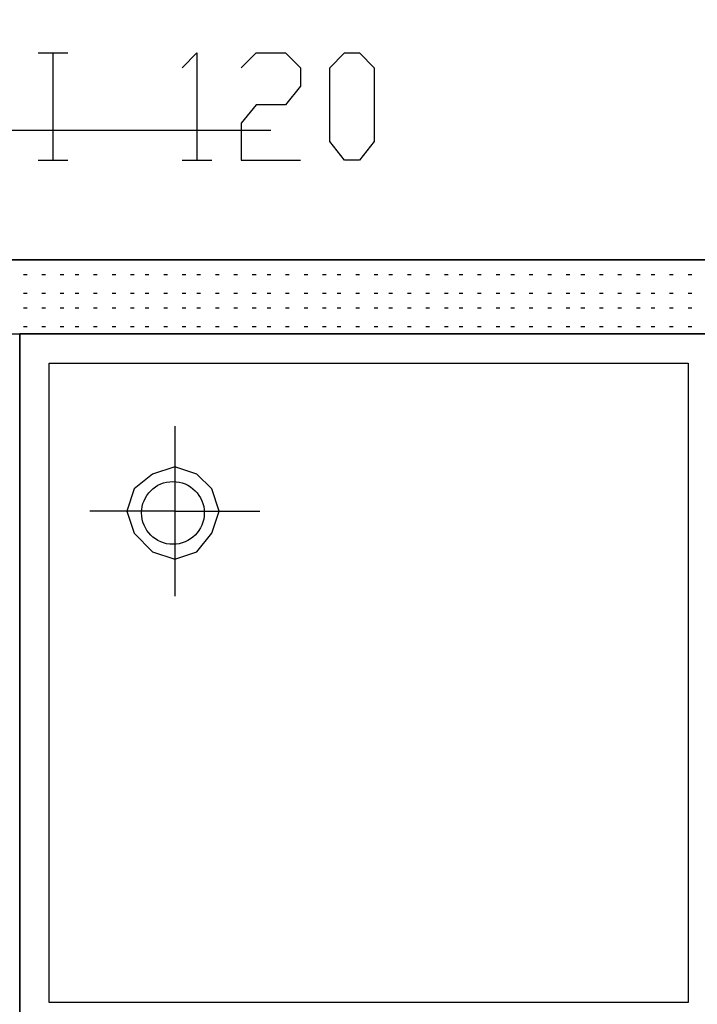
# Model space of a CAD drawing. Header units: millimetres. Extents: x 46 to 491, y -41 to 547.
# Tile 18 of 140: x 77 to 85, y 102 to 113. Entities that reach past the tile are written whole.
import ezdxf

# ---------------------------------------------------------------- set-up
doc = ezdxf.new("R2010")
doc.units = ezdxf.units.MM
doc.header["$LTSCALE"] = 10
doc.layers.add('xref', color=252, linetype='Continuous')

# ---------------------------------------------------------------- blocks, each defined once
blk = doc.blocks.new('stacja')
at = {"color": 9, "lineweight": 25}
for points in [[(25.992667, 61.679666), (12.276667, 61.679666), (12.234334, 62.060666), (12.065, 62.441666), (11.768667, 62.695666), (11.43, 62.865), (11.049, 62.949666), (10.668, 62.865), (10.287, 62.695666), (10.033, 62.441666), (9.863667, 62.060666), (9.779, 61.679666), (9.863667, 61.298666), (10.033, 60.96), (10.287, 60.663666), (10.668, 60.494333), (11.049, 60.452), (11.43, 60.494333), (11.768667, 60.663666), (12.065, 60.96), (12.234334, 61.298666), (12.276667, 61.679666)], [(24.976667, 62.399333), (25.146, 62.568666), (25.146, 61.341)], [(25.654, 62.399333), (25.823334, 62.568666), (26.162, 62.568666), (26.331334, 62.399333), (26.331334, 62.187666), (26.162, 61.976), (25.823334, 61.976), (25.654, 61.764333), (25.654, 61.341), (26.331334, 61.341)], [(24.976667, 61.341), (25.315334, 61.341)], [(70.231, 59.351333), (104.605667, 59.351333), (104.605667, 60.198), (20.616334, 60.198), (20.616334, 59.351333)], [(23.114, 59.351333), (23.114, 51.350333)], [(23.452667, 51.689), (23.452667, 59.012666), (30.776334, 59.012666)], [(24.892, 58.293), (24.892, 57.319333), (23.918334, 57.319333)]]:
    blk.add_lwpolyline(points, dxfattribs=at)
for points in [[(26.839334, 61.341), (26.67, 61.552666), (26.67, 62.399333), (26.839334, 62.568666), (27.008667, 62.568666), (27.178, 62.399333), (27.178, 61.552666), (27.008667, 61.341)], [(25.4, 57.319333), (25.315334, 57.573333), (25.146, 57.742666), (24.892, 57.827333), (24.638, 57.742666), (24.426334, 57.573333), (24.341667, 57.319333), (24.426334, 57.065333), (24.638, 56.853666), (24.892, 56.769), (25.146, 56.853666), (25.315334, 57.065333)]]:
    blk.add_lwpolyline(points, close=True, dxfattribs=at)
blk.add_circle((24.870834, 57.298166), 0.359833, dxfattribs=at)
for points in [[(23.325667, 62.568666), (23.325667, 62.568666), (23.664334, 62.568666), (23.664334, 62.568666)], [(23.495, 62.568666), (23.495, 62.568666), (23.495, 61.341), (23.495, 61.341)], [(23.325667, 61.341), (23.325667, 61.341), (23.664334, 61.341), (23.664334, 61.341)], [(20.616334, 60.198), (20.616334, 60.198), (104.605667, 60.198), (104.605667, 60.198)], [(23.156334, 60.028666), (23.156334, 60.028666), (23.198667, 60.028666), (23.198667, 60.028666)], [(23.368, 60.028666), (23.368, 60.028666), (23.410334, 60.028666), (23.410334, 60.028666)], [(23.579667, 60.028666), (23.579667, 60.028666), (23.622, 60.028666), (23.622, 60.028666)], [(23.749, 60.028666), (23.749, 60.028666), (23.791334, 60.028666), (23.791334, 60.028666)], [(23.960667, 60.028666), (23.960667, 60.028666), (24.003, 60.028666), (24.003, 60.028666)], [(24.172334, 60.028666), (24.172334, 60.028666), (24.214667, 60.028666), (24.214667, 60.028666)], [(24.384, 60.028666), (24.384, 60.028666), (24.426334, 60.028666), (24.426334, 60.028666)], [(24.553334, 60.028666), (24.553334, 60.028666), (24.595667, 60.028666), (24.595667, 60.028666)], [(24.765, 60.028666), (24.765, 60.028666), (24.807334, 60.028666), (24.807334, 60.028666)], [(24.976667, 60.028666), (24.976667, 60.028666), (25.019, 60.028666), (25.019, 60.028666)], [(25.146, 60.028666), (25.146, 60.028666), (25.188334, 60.028666), (25.188334, 60.028666)], [(25.357667, 60.028666), (25.357667, 60.028666), (25.4, 60.028666), (25.4, 60.028666)], [(25.569334, 60.028666), (25.569334, 60.028666), (25.611667, 60.028666), (25.611667, 60.028666)], [(25.781, 60.028666), (25.781, 60.028666), (25.823334, 60.028666), (25.823334, 60.028666)], [(25.950334, 60.028666), (25.950334, 60.028666), (25.992667, 60.028666), (25.992667, 60.028666)], [(26.162, 60.028666), (26.162, 60.028666), (26.204334, 60.028666), (26.204334, 60.028666)], [(26.373667, 60.028666), (26.373667, 60.028666), (26.416, 60.028666), (26.416, 60.028666)], [(26.585334, 60.028666), (26.585334, 60.028666), (26.627667, 60.028666), (26.627667, 60.028666)], [(26.754667, 60.028666), (26.754667, 60.028666), (26.797, 60.028666), (26.797, 60.028666)], [(26.966334, 60.028666), (26.966334, 60.028666), (27.008667, 60.028666), (27.008667, 60.028666)], [(27.178, 60.028666), (27.178, 60.028666), (27.220334, 60.028666), (27.220334, 60.028666)], [(27.347334, 60.028666), (27.347334, 60.028666), (27.389667, 60.028666), (27.389667, 60.028666)], [(27.559, 60.028666), (27.559, 60.028666), (27.601334, 60.028666), (27.601334, 60.028666)], [(27.770667, 60.028666), (27.770667, 60.028666), (27.813, 60.028666), (27.813, 60.028666)], [(27.982334, 60.028666), (27.982334, 60.028666), (28.024667, 60.028666), (28.024667, 60.028666)], [(28.151667, 60.028666), (28.151667, 60.028666), (28.194, 60.028666), (28.194, 60.028666)], [(28.363334, 60.028666), (28.363334, 60.028666), (28.405667, 60.028666), (28.405667, 60.028666)], [(28.575, 60.028666), (28.575, 60.028666), (28.617334, 60.028666), (28.617334, 60.028666)], [(28.744334, 60.028666), (28.744334, 60.028666), (28.786667, 60.028666), (28.786667, 60.028666)], [(28.956, 60.028666), (28.956, 60.028666), (28.998334, 60.028666), (28.998334, 60.028666)], [(29.167667, 60.028666), (29.167667, 60.028666), (29.21, 60.028666), (29.21, 60.028666)], [(29.379334, 60.028666), (29.379334, 60.028666), (29.421667, 60.028666), (29.421667, 60.028666)], [(29.548667, 60.028666), (29.548667, 60.028666), (29.591, 60.028666), (29.591, 60.028666)], [(29.760334, 60.028666), (29.760334, 60.028666), (29.802667, 60.028666), (29.802667, 60.028666)], [(29.972, 60.028666), (29.972, 60.028666), (30.014334, 60.028666), (30.014334, 60.028666)], [(30.183667, 60.028666), (30.183667, 60.028666), (30.226, 60.028666), (30.226, 60.028666)], [(30.353, 60.028666), (30.353, 60.028666), (30.395334, 60.028666), (30.395334, 60.028666)], [(30.564667, 60.028666), (30.564667, 60.028666), (30.607, 60.028666), (30.607, 60.028666)], [(30.776334, 60.028666), (30.776334, 60.028666), (30.818667, 60.028666), (30.818667, 60.028666)], [(23.156334, 59.817), (23.156334, 59.817), (23.198667, 59.817), (23.198667, 59.817)], [(23.368, 59.817), (23.368, 59.817), (23.410334, 59.817), (23.410334, 59.817)], [(23.579667, 59.817), (23.579667, 59.817), (23.622, 59.817), (23.622, 59.817)], [(23.749, 59.817), (23.749, 59.817), (23.791334, 59.817), (23.791334, 59.817)], [(23.960667, 59.817), (23.960667, 59.817), (24.003, 59.817), (24.003, 59.817)], [(24.172334, 59.817), (24.172334, 59.817), (24.214667, 59.817), (24.214667, 59.817)], [(24.384, 59.817), (24.384, 59.817), (24.426334, 59.817), (24.426334, 59.817)], [(24.553334, 59.817), (24.553334, 59.817), (24.595667, 59.817), (24.595667, 59.817)], [(24.765, 59.817), (24.765, 59.817), (24.807334, 59.817), (24.807334, 59.817)], [(24.976667, 59.817), (24.976667, 59.817), (25.019, 59.817), (25.019, 59.817)], [(25.146, 59.817), (25.146, 59.817), (25.188334, 59.817), (25.188334, 59.817)], [(25.357667, 59.817), (25.357667, 59.817), (25.4, 59.817), (25.4, 59.817)], [(25.569334, 59.817), (25.569334, 59.817), (25.611667, 59.817), (25.611667, 59.817)], [(25.781, 59.817), (25.781, 59.817), (25.823334, 59.817), (25.823334, 59.817)], [(25.950334, 59.817), (25.950334, 59.817), (25.992667, 59.817), (25.992667, 59.817)], [(26.162, 59.817), (26.162, 59.817), (26.204334, 59.817), (26.204334, 59.817)], [(26.373667, 59.817), (26.373667, 59.817), (26.416, 59.817), (26.416, 59.817)], [(26.585334, 59.817), (26.585334, 59.817), (26.627667, 59.817), (26.627667, 59.817)], [(26.754667, 59.817), (26.754667, 59.817), (26.797, 59.817), (26.797, 59.817)], [(26.966334, 59.817), (26.966334, 59.817), (27.008667, 59.817), (27.008667, 59.817)], [(27.178, 59.817), (27.178, 59.817), (27.220334, 59.817), (27.220334, 59.817)], [(27.347334, 59.817), (27.347334, 59.817), (27.389667, 59.817), (27.389667, 59.817)], [(27.559, 59.817), (27.559, 59.817), (27.601334, 59.817), (27.601334, 59.817)], [(27.770667, 59.817), (27.770667, 59.817), (27.813, 59.817), (27.813, 59.817)], [(27.982334, 59.817), (27.982334, 59.817), (28.024667, 59.817), (28.024667, 59.817)], [(28.151667, 59.817), (28.151667, 59.817), (28.194, 59.817), (28.194, 59.817)], [(28.363334, 59.817), (28.363334, 59.817), (28.405667, 59.817), (28.405667, 59.817)], [(28.575, 59.817), (28.575, 59.817), (28.617334, 59.817), (28.617334, 59.817)], [(28.744334, 59.817), (28.744334, 59.817), (28.786667, 59.817), (28.786667, 59.817)], [(28.956, 59.817), (28.956, 59.817), (28.998334, 59.817), (28.998334, 59.817)], [(29.167667, 59.817), (29.167667, 59.817), (29.21, 59.817), (29.21, 59.817)], [(29.379334, 59.817), (29.379334, 59.817), (29.421667, 59.817), (29.421667, 59.817)], [(29.548667, 59.817), (29.548667, 59.817), (29.591, 59.817), (29.591, 59.817)], [(29.760334, 59.817), (29.760334, 59.817), (29.802667, 59.817), (29.802667, 59.817)], [(29.972, 59.817), (29.972, 59.817), (30.014334, 59.817), (30.014334, 59.817)], [(30.183667, 59.817), (30.183667, 59.817), (30.226, 59.817), (30.226, 59.817)], [(30.353, 59.817), (30.353, 59.817), (30.395334, 59.817), (30.395334, 59.817)], [(30.564667, 59.817), (30.564667, 59.817), (30.607, 59.817), (30.607, 59.817)], [(30.776334, 59.817), (30.776334, 59.817), (30.818667, 59.817), (30.818667, 59.817)], [(23.156334, 59.647666), (23.156334, 59.647666), (23.198667, 59.647666), (23.198667, 59.647666)], [(23.368, 59.647666), (23.368, 59.647666), (23.410334, 59.647666), (23.410334, 59.647666)], [(23.579667, 59.647666), (23.579667, 59.647666), (23.622, 59.647666), (23.622, 59.647666)], [(23.749, 59.647666), (23.749, 59.647666), (23.791334, 59.647666), (23.791334, 59.647666)], [(23.960667, 59.647666), (23.960667, 59.647666), (24.003, 59.647666), (24.003, 59.647666)], [(24.172334, 59.647666), (24.172334, 59.647666), (24.214667, 59.647666), (24.214667, 59.647666)], [(24.384, 59.647666), (24.384, 59.647666), (24.426334, 59.647666), (24.426334, 59.647666)], [(24.553334, 59.647666), (24.553334, 59.647666), (24.595667, 59.647666), (24.595667, 59.647666)], [(24.765, 59.647666), (24.765, 59.647666), (24.807334, 59.647666), (24.807334, 59.647666)], [(24.976667, 59.647666), (24.976667, 59.647666), (25.019, 59.647666), (25.019, 59.647666)], [(25.146, 59.647666), (25.146, 59.647666), (25.188334, 59.647666), (25.188334, 59.647666)], [(25.357667, 59.647666), (25.357667, 59.647666), (25.4, 59.647666), (25.4, 59.647666)], [(25.569334, 59.647666), (25.569334, 59.647666), (25.611667, 59.647666), (25.611667, 59.647666)], [(25.781, 59.647666), (25.781, 59.647666), (25.823334, 59.647666), (25.823334, 59.647666)], [(25.950334, 59.647666), (25.950334, 59.647666), (25.992667, 59.647666), (25.992667, 59.647666)], [(26.162, 59.647666), (26.162, 59.647666), (26.204334, 59.647666), (26.204334, 59.647666)], [(26.373667, 59.647666), (26.373667, 59.647666), (26.416, 59.647666), (26.416, 59.647666)], [(26.585334, 59.647666), (26.585334, 59.647666), (26.627667, 59.647666), (26.627667, 59.647666)], [(26.754667, 59.647666), (26.754667, 59.647666), (26.797, 59.647666), (26.797, 59.647666)], [(26.966334, 59.647666), (26.966334, 59.647666), (27.008667, 59.647666), (27.008667, 59.647666)], [(27.178, 59.647666), (27.178, 59.647666), (27.220334, 59.647666), (27.220334, 59.647666)], [(27.347334, 59.647666), (27.347334, 59.647666), (27.389667, 59.647666), (27.389667, 59.647666)], [(27.559, 59.647666), (27.559, 59.647666), (27.601334, 59.647666), (27.601334, 59.647666)], [(27.770667, 59.647666), (27.770667, 59.647666), (27.813, 59.647666), (27.813, 59.647666)], [(27.982334, 59.647666), (27.982334, 59.647666), (28.024667, 59.647666), (28.024667, 59.647666)], [(28.151667, 59.647666), (28.151667, 59.647666), (28.194, 59.647666), (28.194, 59.647666)], [(28.363334, 59.647666), (28.363334, 59.647666), (28.405667, 59.647666), (28.405667, 59.647666)], [(28.575, 59.647666), (28.575, 59.647666), (28.617334, 59.647666), (28.617334, 59.647666)], [(28.744334, 59.647666), (28.744334, 59.647666), (28.786667, 59.647666), (28.786667, 59.647666)], [(28.956, 59.647666), (28.956, 59.647666), (28.998334, 59.647666), (28.998334, 59.647666)], [(29.167667, 59.647666), (29.167667, 59.647666), (29.21, 59.647666), (29.21, 59.647666)], [(29.379334, 59.647666), (29.379334, 59.647666), (29.421667, 59.647666), (29.421667, 59.647666)], [(29.548667, 59.647666), (29.548667, 59.647666), (29.591, 59.647666), (29.591, 59.647666)], [(29.760334, 59.647666), (29.760334, 59.647666), (29.802667, 59.647666), (29.802667, 59.647666)], [(29.972, 59.647666), (29.972, 59.647666), (30.014334, 59.647666), (30.014334, 59.647666)], [(30.183667, 59.647666), (30.183667, 59.647666), (30.226, 59.647666), (30.226, 59.647666)], [(30.353, 59.647666), (30.353, 59.647666), (30.395334, 59.647666), (30.395334, 59.647666)], [(30.564667, 59.647666), (30.564667, 59.647666), (30.607, 59.647666), (30.607, 59.647666)], [(30.776334, 59.647666), (30.776334, 59.647666), (30.818667, 59.647666), (30.818667, 59.647666)], [(20.616334, 59.351333), (20.616334, 59.351333), (40.132, 59.351333), (40.132, 59.351333)], [(23.114, 51.350333), (23.114, 51.350333), (23.114, 59.351333), (23.114, 59.351333)], [(31.115, 59.351333), (31.115, 59.351333), (23.114, 59.351333), (23.114, 59.351333)], [(23.156334, 59.436), (23.156334, 59.436), (23.198667, 59.436), (23.198667, 59.436)], [(23.368, 59.436), (23.368, 59.436), (23.410334, 59.436), (23.410334, 59.436)], [(23.579667, 59.436), (23.579667, 59.436), (23.622, 59.436), (23.622, 59.436)], [(23.749, 59.436), (23.749, 59.436), (23.791334, 59.436), (23.791334, 59.436)], [(23.960667, 59.436), (23.960667, 59.436), (24.003, 59.436), (24.003, 59.436)], [(24.172334, 59.436), (24.172334, 59.436), (24.214667, 59.436), (24.214667, 59.436)], [(24.384, 59.436), (24.384, 59.436), (24.426334, 59.436), (24.426334, 59.436)], [(24.553334, 59.436), (24.553334, 59.436), (24.595667, 59.436), (24.595667, 59.436)], [(24.765, 59.436), (24.765, 59.436), (24.807334, 59.436), (24.807334, 59.436)], [(24.976667, 59.436), (24.976667, 59.436), (25.019, 59.436), (25.019, 59.436)], [(25.146, 59.436), (25.146, 59.436), (25.188334, 59.436), (25.188334, 59.436)], [(25.357667, 59.436), (25.357667, 59.436), (25.4, 59.436), (25.4, 59.436)], [(25.569334, 59.436), (25.569334, 59.436), (25.611667, 59.436), (25.611667, 59.436)], [(25.781, 59.436), (25.781, 59.436), (25.823334, 59.436), (25.823334, 59.436)], [(25.950334, 59.436), (25.950334, 59.436), (25.992667, 59.436), (25.992667, 59.436)], [(26.162, 59.436), (26.162, 59.436), (26.204334, 59.436), (26.204334, 59.436)], [(26.373667, 59.436), (26.373667, 59.436), (26.416, 59.436), (26.416, 59.436)], [(26.585334, 59.436), (26.585334, 59.436), (26.627667, 59.436), (26.627667, 59.436)], [(26.754667, 59.436), (26.754667, 59.436), (26.797, 59.436), (26.797, 59.436)], [(26.966334, 59.436), (26.966334, 59.436), (27.008667, 59.436), (27.008667, 59.436)], [(27.178, 59.436), (27.178, 59.436), (27.220334, 59.436), (27.220334, 59.436)], [(27.347334, 59.436), (27.347334, 59.436), (27.389667, 59.436), (27.389667, 59.436)], [(27.559, 59.436), (27.559, 59.436), (27.601334, 59.436), (27.601334, 59.436)], [(27.770667, 59.436), (27.770667, 59.436), (27.813, 59.436), (27.813, 59.436)], [(27.982334, 59.436), (27.982334, 59.436), (28.024667, 59.436), (28.024667, 59.436)], [(28.151667, 59.436), (28.151667, 59.436), (28.194, 59.436), (28.194, 59.436)], [(28.363334, 59.436), (28.363334, 59.436), (28.405667, 59.436), (28.405667, 59.436)], [(28.575, 59.436), (28.575, 59.436), (28.617334, 59.436), (28.617334, 59.436)], [(28.744334, 59.436), (28.744334, 59.436), (28.786667, 59.436), (28.786667, 59.436)], [(28.956, 59.436), (28.956, 59.436), (28.998334, 59.436), (28.998334, 59.436)], [(29.167667, 59.436), (29.167667, 59.436), (29.21, 59.436), (29.21, 59.436)], [(29.379334, 59.436), (29.379334, 59.436), (29.421667, 59.436), (29.421667, 59.436)], [(29.548667, 59.436), (29.548667, 59.436), (29.591, 59.436), (29.591, 59.436)], [(29.760334, 59.436), (29.760334, 59.436), (29.802667, 59.436), (29.802667, 59.436)], [(29.972, 59.436), (29.972, 59.436), (30.014334, 59.436), (30.014334, 59.436)], [(30.183667, 59.436), (30.183667, 59.436), (30.226, 59.436), (30.226, 59.436)], [(30.353, 59.436), (30.353, 59.436), (30.395334, 59.436), (30.395334, 59.436)], [(30.564667, 59.436), (30.564667, 59.436), (30.607, 59.436), (30.607, 59.436)], [(30.776334, 59.436), (30.776334, 59.436), (30.818667, 59.436), (30.818667, 59.436)], [(30.776334, 59.012666), (30.776334, 59.012666), (30.776334, 51.689), (30.776334, 51.689)], [(24.892, 57.319333), (24.892, 57.319333), (25.865667, 57.319333), (25.865667, 57.319333)], [(24.892, 57.319333), (24.892, 57.319333), (24.892, 56.345666), (24.892, 56.345666)], [(30.776334, 51.689), (30.776334, 51.689), (23.452667, 51.689), (23.452667, 51.689)]]:
    blk.add_open_spline(points, degree=3, dxfattribs=at)

msp = doc.modelspace()

# ---------------------------------------------------------------- block references
at = {"layer": 'xref'}
msp.add_blockref('stacja', (53.992334, 50.410128), dxfattribs=at)

doc.saveas('drawing.dxf')
